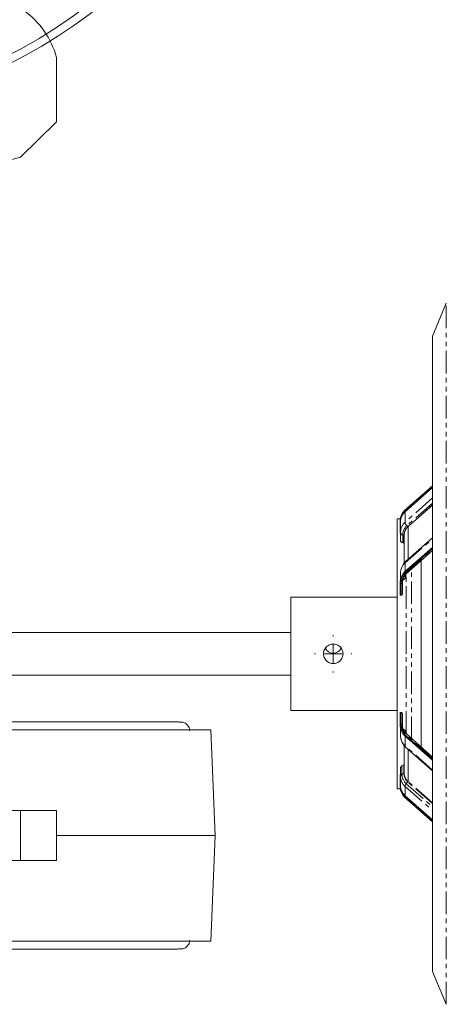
# Model space of a CAD drawing. Header units: millimetres. Extents: x 35 to 726, y 59 to 831.
# Tile 7 of 18: x 253 to 373, y 74 to 351. Entities that reach past the tile are written whole.
import ezdxf

# ---------------------------------------------------------------- set-up
doc = ezdxf.new("R2010")
doc.units = ezdxf.units.MM
doc.linetypes.add('PHANTOM', pattern=[12.7, 6.35, -1.27, 1.27, -1.27, 1.27, -1.27])

# ---------------------------------------------------------------- blocks, each defined once
blk = doc.blocks.new('SW_CENTERMARKSYMBOL_3')
at = {"color": 0, "linetype": 'Continuous', "lineweight": 0}
for radius, start, end in [(146.25, 286.9588, 73.0412), (148.5, 294.4292, 65.5708)]:
    blk.add_arc((56.83, -137.2), radius, start, end, dxfattribs=at)
blk = doc.blocks.new('SW_CENTERMARKSYMBOL_20')
at = {"color": 0, "linetype": 'Continuous', "lineweight": 0}
for p, q in [((0, 5), (0, 5.25)), ((-5, 0), (-5.25, 0)), ((0, 0), (-2.5, 0)), ((0, 0), (0, 2.5)), ((0, 0), (0, -2.5)), ((0, 0), (2.5, 0)), ((5, 0), (5.25, 0)), ((0, -5), (0, -5.25))]:
    blk.add_line(p, q, dxfattribs=at)

msp = doc.modelspace()

# ---------------------------------------------------------------- linework, layer by layer
at = {"color": 7, "linetype": 'Continuous', "lineweight": 15}
for p, q in [((263.24, 322.51), (263.24, 340.57)), ((253.11, 312.51), (263.24, 322.51)), ((227.48, 305.82), (253.11, 312.51)), ((373.1, 271.33), (369.24, 262.06)), ((369.24, 83.06), (369.24, 262.06)), ((361.36, 212.94), (369.24, 219.88)), ((369.24, 219.52), (361.36, 212.59)), ((361.47, 212.55), (369.24, 219.39)), ((362.35, 208.42), (369.24, 214.48)), ((361.36, 212.59), (361.36, 212.94)), ((361.47, 209.64), (361.47, 212.55)), ((360.11, 210.56), (359.24, 210.56)), ((359.24, 210.56), (359.24, 172.56)), ((360.09, 210.17), (360.09, 209.82)), ((360.09, 209.59), (360.09, 206.55)), ((360.21, 209.82), (360.21, 206.92)), ((362.35, 199.21), (362.35, 208.42)), ((360.22, 206.55), (360.09, 206.55)), ((360.22, 206.7), (360.21, 206.92)), ((360.22, 207.18), (360.26, 206.47)), ((360.22, 206.7), (360.22, 204.43)), ((361.2, 206.02), (361.2, 197.99)), ((361.36, 195.62), (369.24, 202.55)), ((369.24, 205.26), (361.6, 198.54)), ((369.24, 202.2), (361.36, 195.26)), ((361.86, 195.16), (369.24, 201.66)), ((361.47, 195.72), (361.47, 198.18)), ((365.97, 146.29), (365.97, 198.84)), ((360.21, 195.45), (360.21, 193.75)), ((361.36, 195.26), (361.36, 195.62)), ((361.69, 194.19), (361.69, 195.05)), ((360.09, 192.85), (360.09, 192.5)), ((360.09, 192.26), (360.09, 189.1)), ((360.71, 192.86), (360.71, 192.56)), ((360.71, 189.39), (360.71, 192.56)), ((360.09, 189.1), (360.41, 189.1)), ((359.24, 188.56), (329.24, 188.56)), ((329.24, 172.56), (329.24, 188.56)), ((329.24, 178.56), (225.24, 178.56)), ((329.24, 156.56), (329.24, 172.56)), ((359.24, 172.56), (359.24, 134.56)), ((225.24, 166.57), (329.24, 166.57)), ((329.24, 156.56), (359.24, 156.56)), ((360.09, 156.03), (360.09, 152.87)), ((360.41, 156.03), (360.09, 156.03)), ((360.71, 152.57), (360.71, 155.74)), ((360.09, 152.63), (360.09, 152.28)), ((238.21, 151.12), (306.74, 151.12)), ((307.99, 121.37), (306.74, 151.12)), ((360.21, 151.38), (360.21, 149.38)), ((360.71, 152.57), (360.71, 152.27)), ((361.36, 149.87), (369.24, 142.93)), ((361.36, 149.51), (361.36, 149.87)), ((361.69, 150.08), (361.69, 150.92)), ((369.24, 143.47), (361.86, 149.97)), ((369.24, 142.58), (361.36, 149.51)), ((361.47, 146.65), (361.47, 149.41)), ((361.2, 146.84), (361.2, 138.99)), ((361.62, 146.26), (369.24, 139.56)), ((362.35, 136.58), (362.35, 145.62)), ((360.22, 140.47), (360.22, 138.13)), ((360.61, 138.71), (361.13, 138.97)), ((361.2, 139.07), (361.2, 138.87)), ((360.09, 138.58), (360.09, 135.54)), ((360.09, 138.58), (360.22, 138.58)), ((360.21, 137.92), (360.22, 138.13)), ((360.21, 137.92), (360.21, 135.31)), ((360.25, 138.32), (360.22, 137.65)), ((362.29, 136.46), (361.83, 135.96)), ((359.24, 134.56), (360.11, 134.56)), ((360.09, 135.31), (360.09, 134.96)), ((361.47, 132.58), (361.47, 135.19)), ((361.36, 132.54), (369.24, 125.61)), ((361.36, 132.19), (361.36, 132.54)), ((369.24, 125.25), (361.36, 132.19)), ((369.24, 125.74), (361.47, 132.58)), ((253.11, 128.37), (245.35, 128.37)), ((253.11, 114.36), (253.11, 128.37)), ((263.24, 128.37), (253.11, 128.37)), ((263.24, 114.36), (263.24, 128.37)), ((263.24, 121.37), (307.99, 121.37)), ((306.74, 91.61), (307.99, 121.37)), ((253.11, 114.36), (245.35, 114.36)), ((263.24, 114.36), (253.11, 114.36)), ((306.74, 91.61), (238.21, 91.61)), ((369.24, 83.06), (373.1, 73.8))]:
    msp.add_line(p, q, dxfattribs=at)
at = {"color": 8, "linetype": 'PHANTOM', "lineweight": 0}
for p, q in [((373.1, 73.8), (373.1, 271.33)), ((369.24, 216.48), (361.47, 209.64)), ((369.24, 215.06), (362.01, 208.7)), ((369.24, 214.53), (362.33, 208.45)), ((362.33, 208.45), (362.01, 208.7)), ((361.17, 205.95), (360.82, 206.04)), ((360.82, 206.04), (360.82, 203.84)), ((361.17, 205.95), (361.17, 203.72)), ((361.47, 198.18), (369.24, 205.02)), ((361.64, 195.16), (369.24, 201.84)), ((361.46, 193.75), (361.46, 194.77)), ((361.76, 172.56), (361.76, 195.12)), ((363.29, 148.53), (363.29, 196.48)), ((360.41, 189.1), (360.41, 192.31)), ((360.94, 193.89), (360.94, 193.36)), ((361.76, 150.01), (361.76, 172.56)), ((360.41, 152.82), (360.41, 156.03)), ((361.06, 151.34), (361.06, 150.98)), ((361.41, 150.42), (361.41, 151.17)), ((369.24, 143.29), (361.64, 149.97)), ((369.24, 139.81), (361.47, 146.65)), ((360.61, 140.97), (360.61, 138.71)), ((361.13, 138.97), (361.13, 141.23)), ((361.83, 135.96), (369.24, 129.43)), ((369.24, 130.35), (362.29, 136.46)), ((369.24, 130.53), (362.35, 136.58)), ((361.47, 135.19), (369.24, 128.35))]:
    msp.add_line(p, q, dxfattribs=at)
at = {"color": 8, "linetype": 'PHANTOM', "lineweight": 0, "flags": 128}
for points in [[(360.71, 192.56), (360.71, 192.92), (360.72, 192.98)], [(360.72, 152.15), (360.71, 152.21), (360.71, 152.57)], [(360.71, 137.7), (360.71, 137.7), (360.7, 137.92)]]:
    msp.add_lwpolyline(points, dxfattribs=at)
at = {"color": 7, "linetype": 'Continuous', "lineweight": 15, "flags": 128}
msp.add_lwpolyline([(360.21, 149.38), (360.21, 149.2), (360.24, 148.97)], dxfattribs=at)
at = {"color": 7, "linetype": 'Continuous', "lineweight": 15}
msp.add_circle((183.24, 471.51), 123.5, dxfattribs=at)
for centre, radius, start, end in [((240.07, 334.32), 24, 15.0985, 54.7336), ((363.95, 210.07), 3.87, 132.1571, 178.543), ((363.92, 209.74), 3.83, 132.0372, 182.36), ((364.01, 209.72), 3.8, 131.9771, 178.5168), ((364.47, 205.92), 3.28, 130.2512, 178.2654), ((362.78, 209.78), 1.32, 185.7937, 234.2521), ((360.93, 206.75), 0.714, 184.0402, 261.0031), ((364.01, 195.36), 3.8, 131.9771, 178.5168), ((361.99, 198.2), 0.521, 138.682, 181.5177), ((363.95, 192.75), 3.87, 132.1571, 178.543), ((363.92, 192.42), 3.83, 132.037, 182.3602), ((364.32, 192.55), 3.62, 134.5256, 173.2931), ((361.75, 195.37), 0.233, 244.4414, 298.0766), ((360.4, 192.62), 0.312, 272.2509, 349.2628), ((363.92, 152.71), 3.83, 177.6399, 227.9629), ((360.4, 152.51), 0.312, 10.738, 87.7487), ((363.95, 152.38), 3.87, 181.457, 227.8429), ((364.24, 152.54), 3.55, 186.287, 225.9229), ((361.75, 149.76), 0.233, 61.9247, 115.5562), ((361.98, 146.63), 0.512, 178.1714, 226.2186), ((361.09, 139.07), 0.113, 293.9222, 348.9392), ((360.87, 138.11), 0.653, 112.9539, 178.1368), ((362.66, 135.1), 1.19, 134.0801, 175.752), ((362.16, 136.6), 0.199, 314.08, 355.7484), ((363.92, 135.39), 3.83, 177.6399, 227.9629), ((363.95, 135.06), 3.87, 181.457, 227.8428), ((364.01, 135.41), 3.8, 181.4832, 228.023)]:
    msp.add_arc(centre, radius, start, end, dxfattribs=at)
at = {"color": 8, "linetype": 'PHANTOM', "lineweight": 0}
for centre, radius, start, end in [((364.01, 206.82), 3.8, 131.9771, 178.5168), ((364.27, 206.09), 3.46, 130.9031, 180.7823), ((364.44, 205.94), 3.28, 130.2605, 179.8799), ((362.13, 208.21), 0.31, 43.5829, 50.817), ((361.12, 205.78), 0.179, 64.6419, 75.4415), ((364.16, 149.56), 3.97, 188.661, 227.3262), ((364.43, 138.97), 3.3, 180.0254, 229.6723), ((364.49, 139.1), 3.3, 183.9759, 229.6681), ((364.01, 138.01), 3.8, 181.4832, 228.023), ((364.18, 138.63), 3.56, 178.7362, 228.7545)]:
    msp.add_arc(centre, radius, start, end, dxfattribs=at)
at = {"color": 7, "linetype": 'Continuous', "lineweight": 15}
for centre, major_axis, ratio, start_param, end_param in [((372.78, 172.56), (65.58, -30.77), 0.340044, 1.904824, 1.910149), ((369.59, 172.56), (39.79, 34.3), 0.411006, 1.424267, 1.436751), ((373.79, 172.56), (65.58, -30.77), 0.340044, 4.677739, 4.683075), ((368.85, 172.56), (39.79, 34.3), 0.411006, 4.175429, 4.187888)]:
    msp.add_ellipse(centre, major_axis=major_axis, ratio=ratio, start_param=start_param, end_param=end_param, dxfattribs=at)
for points, knots in [([(360.82, 203.84), (360.72, 203.87), (360.64, 203.9), (360.49, 203.99), (360.43, 204.04), (360.32, 204.14), (360.28, 204.2), (360.23, 204.31), (360.22, 204.37), (360.22, 204.43)], [0, 0, 0, 0, 0.25, 0.25, 0.5, 0.5, 0.75, 0.75, 1, 1, 1, 1]), ([(361.2, 203.71), (361.19, 203.71), (361.19, 203.71), (361.18, 203.72), (361.17, 203.72), (361.17, 203.72)], [0, 0, 0, 0, 0.223599, 0.485699, 1, 1, 1, 1]), ([(361.59, 198.53), (361.2, 198.11), (360.67, 197.53), (360.52, 196.84), (360.47, 196.65)], [0, 0, 0, 0, 0.724929, 1, 1, 1, 1]), ([(360.71, 189.39), (360.7, 189.35), (360.7, 189.28), (360.64, 189.19), (360.56, 189.13), (360.47, 189.1), (360.43, 189.1), (360.41, 189.1)], [0, 0, 0, 0, 0.236439, 0.473191, 0.700637, 0.911168, 1, 1, 1, 1]), ([(343.99, 172.56), (343.99, 172.38), (343.97, 172.2), (343.9, 171.85), (343.85, 171.68), (343.71, 171.35), (343.63, 171.19), (343.43, 170.89), (343.31, 170.75), (343.06, 170.49), (342.92, 170.38), (342.62, 170.18), (342.46, 170.09), (341.97, 169.89), (341.61, 169.81), (341.06, 169.81), (340.88, 169.83), (340.53, 169.9), (340.35, 169.96), (340.02, 170.09), (339.86, 170.18), (339.57, 170.38), (339.42, 170.49), (339.17, 170.75), (339.06, 170.88), (338.86, 171.18), (338.77, 171.34), (338.57, 171.84), (338.49, 172.2), (338.49, 172.75), (338.51, 172.93), (338.58, 173.28), (338.63, 173.45), (338.77, 173.79), (338.86, 173.94), (339.05, 174.24), (339.17, 174.38), (339.42, 174.64), (339.56, 174.75), (339.86, 174.95), (340.02, 175.04), (340.52, 175.24), (340.88, 175.31), (341.42, 175.31), (341.6, 175.3), (341.95, 175.23), (342.13, 175.17), (342.46, 175.04), (342.62, 174.95), (342.92, 174.75), (343.06, 174.64), (343.31, 174.38), (343.43, 174.25), (343.63, 173.95), (343.71, 173.79), (343.92, 173.29), (343.99, 172.93), (343.99, 172.56)], [0, 0, 0, 0, 0.03125, 0.03125, 0.0625, 0.0625, 0.09375, 0.09375, 0.125, 0.125, 0.15625, 0.15625, 0.1875, 0.1875, 0.25, 0.25, 0.28125, 0.28125, 0.3125, 0.3125, 0.34375, 0.34375, 0.375, 0.375, 0.40625, 0.40625, 0.4375, 0.4375, 0.5, 0.5, 0.53125, 0.53125, 0.5625, 0.5625, 0.59375, 0.59375, 0.625, 0.625, 0.65625, 0.65625, 0.6875, 0.6875, 0.75, 0.75, 0.78125, 0.78125, 0.8125, 0.8125, 0.84375, 0.84375, 0.875, 0.875, 0.90625, 0.90625, 0.9375, 0.9375, 1, 1, 1, 1]), ([(343.45, 174.16), (343.36, 173.99), (343.14, 173.58), (342.53, 173.07), (341.85, 172.78), (341.13, 172.71), (340.44, 172.83), (339.73, 173.24), (339.23, 173.72), (339.08, 174.07), (339.04, 174.18)], [0, 0, 0, 0, 0.105279, 0.257365, 0.4143, 0.498328, 0.641268, 0.78389, 0.934555, 1, 1, 1, 1]), ([(360.41, 156.03), (360.44, 156.03), (360.51, 156.02), (360.59, 155.98), (360.66, 155.91), (360.7, 155.83), (360.7, 155.77), (360.71, 155.74)], [0, 0, 0, 0, 0.1951848, 0.3901609, 0.5913767, 0.8067345, 1, 1, 1, 1]), ([(297.82, 153.34), (297.83, 153.34), (297.83, 153.35), (297.45, 153.36), (296.82, 153.36), (296.02, 153.36), (295.18, 153.36), (293.73, 153.36), (291.3, 153.36), (287.27, 153.36), (282.33, 153.36), (276.54, 153.36), (269.95, 153.36), (262.62, 153.36), (254.59, 153.36), (245.98, 153.36), (239.81, 153.36), (236.72, 153.36)], [0, 0, 0, 0, 0.033741, 0.083155, 0.127832, 0.166941, 0.199739, 0.227311, 0.310496, 0.395765, 0.481772, 0.567747, 0.654054, 0.74037, 0.826923, 0.913645, 1, 1, 1, 1]), ([(297.84, 153.31), (298.17, 153.34), (298.86, 153.39), (299.8, 152.91), (300.41, 152.2), (300.7, 151.49), (300.73, 151.06), (300.74, 150.87)], [0, 0, 0, 0, 0.225993, 0.474811, 0.702662, 0.862885, 1, 1, 1, 1]), ([(360.22, 149.12), (360.31, 148.59), (360.46, 147.63), (361.15, 146.83), (361.47, 146.47)], [0, 0, 0, 0, 0.543301, 1, 1, 1, 1]), ([(360.22, 140.47), (360.22, 140.49), (360.22, 140.59), (360.31, 140.78), (360.51, 140.9), (360.61, 140.97)], [0, 0, 0, 0, 0.127921, 0.543964, 1, 1, 1, 1]), ([(297.84, 89.42), (298.17, 89.39), (298.86, 89.34), (299.8, 89.82), (300.41, 90.53), (300.7, 91.24), (300.73, 91.67), (300.74, 91.86)], [0, 0, 0, 0, 0.226478, 0.475141, 0.702849, 0.862971, 1, 1, 1, 1]), ([(236.75, 89.36), (238.56, 89.36), (243.52, 89.36), (251.08, 89.36), (259.38, 89.36), (267, 89.36), (273.91, 89.36), (280.03, 89.36), (284.26, 89.36), (287.03, 89.36), (288.69, 89.36), (290.18, 89.36), (291.54, 89.36), (292.91, 89.36), (294.33, 89.37), (295.75, 89.37), (296.95, 89.37), (297.74, 89.38), (297.78, 89.39), (297.8, 89.39)], [0, 0, 0, 0, 0.049528, 0.13594, 0.222047, 0.308207, 0.394026, 0.479851, 0.56533, 0.598658, 0.631071, 0.662586, 0.693221, 0.725097, 0.766685, 0.817865, 0.877243, 0.943241, 1, 1, 1, 1])]:
    msp.add_open_spline(points, degree=3, knots=knots, dxfattribs=at)
at = {"color": 8, "linetype": 'PHANTOM', "lineweight": 0}
for points in [[(360.41, 192.31), (360.41, 192.36), (360.41, 192.48), (360.41, 192.65), (360.42, 192.81), (360.44, 192.98), (360.47, 193.15), (360.51, 193.31), (360.56, 193.48), (360.62, 193.64), (360.7, 193.85), (360.82, 194.1), (360.99, 194.38), (361.18, 194.65), (361.4, 194.91), (361.56, 195.08), (361.64, 195.16)], [(361.64, 149.97), (361.6, 150.02), (361.5, 150.11), (361.37, 150.25), (361.25, 150.4), (361.14, 150.54), (361.03, 150.69), (360.93, 150.85), (360.84, 151), (360.76, 151.16), (360.66, 151.37), (360.57, 151.62), (360.48, 151.91), (360.43, 152.22), (360.4, 152.52), (360.41, 152.72), (360.41, 152.82)]]:
    msp.add_open_spline(points, degree=3, knots=[0, 0, 0, 0, 0.05594, 0.111601, 0.16706, 0.222398, 0.277692, 0.333024, 0.388472, 0.444115, 0.500032, 0.600429, 0.700162, 0.799693, 0.899485, 1, 1, 1, 1], dxfattribs=at)
at = {"color": 7, "linetype": 'Continuous', "lineweight": 15}
for points in [[(361.69, 194.19), (361.69, 194.03), (361.6, 193.86), (361.46, 193.75)], [(361.41, 151.17), (361.53, 151.12), (361.63, 151.02), (361.69, 150.92)], [(361.13, 141.23), (361.17, 141.25), (361.2, 141.29), (361.2, 141.32)]]:
    msp.add_open_spline(points, degree=3, dxfattribs=at)

# ---------------------------------------------------------------- block references
at = {"color": 7, "linetype": 'Continuous', "lineweight": 0}
for name, p in [('SW_CENTERMARKSYMBOL_3', (126.41, 608.71)), ('SW_CENTERMARKSYMBOL_20', (341.24, 172.56))]:
    msp.add_blockref(name, p, dxfattribs=at)

doc.saveas('drawing.dxf')
